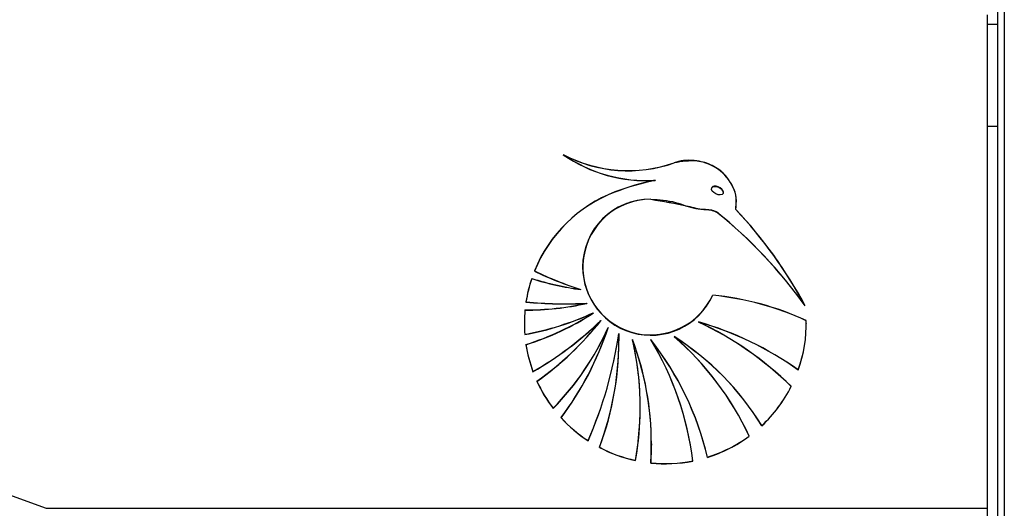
# Paper-space layout '4M DUO Surface plate' of a CAD drawing. Header units: millimetres. Extents: x 20 to 26560, y 40 to 17993.
# Tile 13 of 87: x 8872 to 8969, y 5969 to 6017. Entities that reach past the tile are written whole.
import ezdxf

# ---------------------------------------------------------------- set-up
doc = ezdxf.new("R2010")
doc.units = ezdxf.units.MM
doc.layers.add('COMPONENT_GEOMETRY', color=7, linetype='Continuous')
doc.styles.add('SLDTEXTSTYLE0', font='TXT', dxfattribs={"width": 0.75})
doc.dimstyles.new('SLDDIMSTYLE0', dxfattribs={"dimtxt": 150, "dimasz": 6.604, "dimexe": 0, "dimexo": 0.0625, "dimgap": 37.5, "dimtad": 0, "dimtih": 1, "dimtoh": 1, "dimdec": 0, "dimlfac": 0.5, "dimrnd": 1e-09, "dimzin": 12, "dimdsep": 46, "dimtxsty": 'SLDTEXTSTYLE0', "dimsah": 1, "dimcen": 0.09, "dimadec": 0, "dimazin": 3, "dimtfac": 1, "dimtdec": 0, "dimtofl": 0, "dimtmove": 0, "dimatfit": 3, "dimfxl": 1, "dimfrac": 2, "dimtolj": 1, "dimtzin": 12, "dimarcsym": 0})
doc.dimstyles.new('SLDDIMSTYLE1', dxfattribs={"dimtxt": 150, "dimasz": 6.604, "dimexe": 0, "dimexo": 0.0625, "dimgap": 37.5, "dimtad": 0, "dimtih": 1, "dimtoh": 1, "dimdec": 1, "dimlfac": 0.5, "dimrnd": 1e-09, "dimzin": 12, "dimdsep": 46, "dimtxsty": 'SLDTEXTSTYLE0', "dimsah": 1, "dimcen": 0.09, "dimadec": 0, "dimazin": 3, "dimtfac": 1, "dimtdec": 1, "dimtofl": 0, "dimtmove": 0, "dimatfit": 3, "dimfxl": 1, "dimfrac": 2, "dimtolj": 1, "dimtzin": 12, "dimarcsym": 0})

# ---------------------------------------------------------------- blocks, each defined once
blk = doc.blocks.new('_D_10')
at = {"layer": 'COMPONENT_GEOMETRY', "color": 7, "ltscale": 2}
for p, q in [((8984.055, 8122.326), (597.12, 8122.326)), ((603.47, 8122.326), (603.47, 5320.888)), ((603.47, 2281.326), (603.47, 5082.763)), ((8778.92, 2281.326), (597.12, 2281.326))]:
    blk.add_line(p, q, dxfattribs=at)
for points in [[(603.47, 8122.326), (602.454, 8115.722), (604.486, 8115.722)], [(603.47, 2281.326), (604.486, 2287.93), (602.454, 2287.93)]]:
    blk.add_solid(points, dxfattribs=at)
at = {"layer": 'COMPONENT_GEOMETRY', "color": 7, "ltscale": 2, "insert": (298.678, 5276.123), "char_height": 150, "attachment_point": 1, "style": 'SLDTEXTSTYLE0'}
blk.add_mtext('2920.5', dxfattribs=at)
blk = doc.blocks.new('_D_12')
at = {"layer": 'COMPONENT_GEOMETRY', "color": 7, "ltscale": 2}
for p, q in [((1221.804, 6645.113), (1221.804, 3012.823)), ((9418.46, 2304.866), (9418.46, 3025.523)), ((1221.804, 3019.173), (5098.466, 3019.173)), ((9418.46, 3019.173), (5541.799, 3019.173))]:
    blk.add_line(p, q, dxfattribs=at)
for points in [[(1221.804, 3019.173), (1228.408, 3018.157), (1228.408, 3020.189)], [(9418.46, 3019.173), (9411.856, 3020.189), (9411.856, 3018.157)]]:
    blk.add_solid(points, dxfattribs=at)
at = {"layer": 'COMPONENT_GEOMETRY', "color": 7, "ltscale": 2, "insert": (5098.466, 3093.47), "char_height": 150, "attachment_point": 1, "style": 'SLDTEXTSTYLE0'}
blk.add_mtext('4098', dxfattribs=at)

psp = doc.layouts.new('4M DUO Surface plate')

# ---------------------------------------------------------------- linework, layer by layer
at = {"color": 7, "linetype": 'Continuous', "lineweight": 25, "ltscale": 2}
for p, q in [((8968.26, 5959.14), (8968.26, 6571.308)), ((8968.897, 6571.859), (8968.897, 2354.326)), ((8967.26, 5968.808), (8967.26, 6017.212)), ((8968.26, 6016.267), (8967.26, 6016.267)), ((8967.26, 6006.308), (8968.26, 6006.308)), ((8934.63, 6000.984), (8934.63, 6000.975)), ((8930.684, 5999.832), (8930.684, 5999.841)), ((8940.164, 6000.154), (8940.164, 6000.138)), ((8941.319, 5999.784), (8941.319, 5999.803)), ((8934.191, 5999.13), (8934.191, 5999.12)), ((8940.659, 5997.872), (8940.659, 5997.862)), ((8942.541, 5998.136), (8942.566, 5998.808)), ((8942.541, 5998.126), (8942.541, 5998.117)), ((8927.505, 5992.483), (8927.505, 5992.464)), ((8927.325, 5990.271), (8927.325, 5990.262)), ((8927.926, 5988.924), (8927.926, 5988.914)), ((8928.555, 5987.974), (8928.555, 5987.965)), ((8929.295, 5987.219), (8929.295, 5987.21)), ((8930.003, 5986.533), (8930.003, 5986.524)), ((8938.886, 5987.081), (8938.886, 5987.072)), ((8949.469, 5986.953), (8949.469, 5986.972)), ((8921.829, 5985.856), (8921.829, 5985.846)), ((8931.052, 5985.965), (8931.06, 5985.247)), ((8931.052, 5985.956), (8931.052, 5985.946)), ((8932.405, 5985.353), (8932.405, 5985.343)), ((8934.191, 5985.353), (8934.191, 5985.343)), ((8936.499, 5985.641), (8936.499, 5985.631)), ((8931.06, 5985.237), (8931.06, 5985.247)), ((8931.06, 5985.228), (8931.06, 5985.237)), ((8840.247, 5981.473), (8874.84, 5968.808)), ((8922.633, 5982.223), (8922.633, 5982.203)), ((8948.678, 5982.369), (8948.678, 5982.36)), ((8924.616, 5978.622), (8924.616, 5978.603)), ((8933.159, 5978.739), (8933.159, 5978.749)), ((8933.159, 5978.73), (8933.159, 5978.739)), ((8945.093, 5976.919), (8945.093, 5976.9)), ((8928.034, 5975.451), (8928.034, 5975.432)), ((8934.252, 5975.127), (8934.252, 5975.137)), ((8939.764, 5973.823), (8939.764, 5973.804)), ((8932.687, 5973.498), (8932.687, 5973.489)), ((8874.84, 5968.808), (8967.26, 5968.808)), ((8967.26, 5961.262), (8967.26, 5968.808))]:
    psp.add_line(p, q, dxfattribs=at)
at = {"color": 7, "linetype": 'Continuous', "lineweight": 25, "ltscale": 2, "flags": 128}
psp.add_lwpolyline([(8934.252, 5975.146), (8934.25, 5974.806), (8934.191, 5973.268)], dxfattribs=at)
at = {"color": 7, "linetype": 'Continuous', "lineweight": 25, "ltscale": 4}
for centre, radius, start, end in [((8933.732, 6015.157), 14.192, 235.093, 273.62859), ((8931.979, 6015.575), 13.635, 242.15488, 289.36029), ((8931.979, 6015.565), 13.635, 242.15488, 289.36029), ((8933.732, 6015.148), 14.192, 235.09307, 273.62782), ((8931.979, 6015.556), 13.635, 242.15539, 289.35978), ((8933.732, 6015.138), 14.192, 235.093, 273.62859), ((8939.894, 5975.634), 25.9, 101.72698, 110.83173), ((8939.888, 5975.646), 25.878, 101.72309, 110.83562), ((8939.892, 5975.623), 25.892, 101.72559, 110.83313), ((8935.586, 5986.929), 13.812, 110.79211, 158.04036), ((8935.586, 5986.92), 13.812, 110.79125, 158.04077), ((8935.586, 5986.91), 13.812, 110.79211, 158.04036), ((8934.176, 5992.467), 6.672, 89.87125, 179.86243), ((8934.198, 5992.46), 6.67, 90.05467, 335.76683), ((8934.198, 5992.45), 6.67, 90.05452, 335.76698), ((8911.05, 5961.171), 47.163, 35.67277, 51.11147), ((8911.051, 5961.163), 47.161, 35.67242, 51.11182), ((8911.05, 5961.152), 47.163, 35.67277, 51.11147), ((8910.14, 5967.584), 44.534, 28.26783, 43.31777), ((8910.141, 5967.575), 44.532, 28.26729, 43.31797), ((8910.143, 5967.566), 44.531, 28.26728, 43.31832), ((8938.046, 6023.789), 35.182, 244.27673, 252.25799), ((8938.048, 6023.783), 35.186, 244.27652, 252.2569), ((8938.046, 6023.77), 35.182, 244.27673, 252.25799), ((8934.194, 5992.509), 6.69, 180.22073, 335.46809), ((8935.508, 5986.97), 13.724, 161.36018, 171.22439), ((8935.51, 5986.96), 13.725, 161.36068, 171.22389), ((8935.507, 5986.951), 13.723, 161.35972, 171.22485), ((8931.166, 6018.827), 28.804, 252.49909, 262.33718), ((8931.169, 6018.827), 28.814, 252.50008, 262.33484), ((8931.167, 6018.813), 28.809, 252.49999, 262.33629), ((8937.15, 5960.13), 29.767, 65.55829, 83.96487), ((8937.152, 5960.126), 29.761, 65.55661, 83.96655), ((8937.151, 5960.112), 29.765, 65.55783, 83.96533), ((8935.49, 5986.972), 13.706, 174.54926, 180.00166), ((8935.497, 5986.962), 13.713, 174.55043, 184.62874), ((8935.499, 5986.952), 13.714, 174.55074, 184.62845), ((8922.044, 6014.821), 26.547, 269.57473, 282.80295), ((8922.043, 6014.816), 26.553, 269.57665, 282.80214), ((8922.043, 6014.809), 26.555, 269.5767, 282.80098), ((8925.769, 6027.102), 38.23, 264.25913, 273.23474), ((8925.769, 6027.086), 38.223, 264.25837, 273.2355), ((8925.769, 6027.092), 38.238, 264.26014, 273.23372), ((8916.546, 6014.372), 28.992, 280.4994, 294.47029), ((8916.546, 6014.364), 28.994, 280.49942, 294.46934), ((8916.545, 6014.356), 28.996, 280.50023, 294.46946), ((8914.158, 6010.048), 26.346, 287.19085, 303.12438), ((8914.156, 6010.045), 26.353, 287.19291, 303.12233), ((8914.158, 6010.029), 26.346, 287.19085, 303.12438), ((8905.317, 6012.204), 34.623, 300.00906, 313.83412), ((8905.318, 6012.194), 34.621, 300.00845, 313.83408), ((8905.556, 6005.993), 30.259, 305.24911, 321.67638), ((8905.556, 6005.984), 30.26, 305.24899, 321.67593), ((8935.749, 5986.972), 13.72, 340.44133, 1.07289), ((8935.748, 5986.963), 13.721, 340.44172, 1.07249), ((8935.495, 5986.972), 13.71, 179.99902, 184.62885), ((8905.317, 6012.185), 34.623, 300.00906, 313.83412), ((8905.558, 6005.973), 30.258, 305.24845, 321.67647), ((8905.199, 5997.619), 27.165, 315.62719, 335.9376), ((8905.196, 5997.611), 27.167, 315.62816, 335.93663), ((8905.199, 5997.6), 27.165, 315.62719, 335.9376), ((8901.59, 5995.75), 29.867, 322.82153, 342.0459), ((8901.588, 5995.741), 29.869, 322.82209, 342.04534), ((8901.589, 5995.731), 29.868, 322.82177, 342.04566), ((8930.026, 5956.149), 32.185, 54.58422, 74.02169), ((8924.414, 5956.49), 33.851, 45.85007, 64.68898), ((8930.026, 5956.14), 32.184, 54.58376, 74.02158), ((8924.413, 5956.479), 33.852, 45.85054, 64.6885), ((8924.413, 5956.47), 33.852, 45.85005, 64.68849), ((8930.025, 5956.129), 32.186, 54.58428, 74.02106), ((8935.748, 5986.953), 13.721, 340.44163, 1.07258), ((8891.081, 5991.748), 40.387, 336.20193, 351.7679), ((8891.081, 5991.739), 40.387, 336.20198, 351.76802), ((8891.081, 5991.729), 40.387, 336.20198, 351.76802), ((8901.435, 5985.238), 29.625, 339.33431, 1.38806), ((8901.436, 5985.229), 29.625, 339.33414, 1.38824), ((8905.08, 5975.146), 29.172, 0.00152, 20.50023), ((8903.78, 5978.749), 29.379, 0.00042, 13.00897), ((8905.081, 5975.136), 29.171, 356.30884, 20.5003), ((8903.781, 5978.739), 29.377, 349.72294, 13.00923), ((8903.781, 5978.73), 29.377, 349.72296, 13.0092), ((8905.08, 5975.127), 29.172, 356.30891, 20.50015), ((8911.021, 5967.056), 29.529, 13.24831, 38.31071), ((8908.675, 5969.824), 29.875, 6.98871, 31.34018), ((8911.02, 5967.046), 29.53, 13.24887, 38.31016), ((8908.675, 5969.814), 29.875, 6.98891, 31.33998), ((8908.675, 5969.804), 29.876, 6.9888, 31.33991), ((8911.02, 5967.036), 29.53, 13.24887, 38.31016), ((8921.879, 5962.666), 27.24, 31.54876, 57.53929), ((8917.308, 5963.528), 29.286, 24.97377, 49.05846), ((8921.879, 5962.656), 27.24, 31.54898, 57.53946), ((8917.309, 5963.519), 29.286, 24.9738, 49.05876), ((8917.308, 5963.509), 29.286, 24.97377, 49.05846), ((8921.879, 5962.647), 27.24, 31.54876, 57.53929), ((8935.511, 5986.974), 13.726, 188.77616, 200.25012), ((8935.512, 5986.964), 13.727, 188.77705, 200.24985), ((8935.511, 5986.954), 13.726, 188.77616, 200.25012), ((8901.435, 5985.248), 29.625, 339.33416, 359.99783), ((8935.545, 5986.988), 13.764, 204.49537, 217.43432), ((8935.546, 5986.979), 13.765, 204.49524, 217.43332), ((8935.543, 5986.968), 13.762, 204.49357, 217.43498), ((8935.693, 5986.998), 13.783, 313.00288, 333.17355), ((8935.693, 5986.989), 13.783, 313.00288, 333.17355), ((8935.692, 5986.98), 13.784, 313.00372, 333.17272), ((8903.783, 5978.749), 29.376, 349.72253, 0.00007), ((8935.592, 5987.028), 13.825, 222.42451, 236.85966), ((8935.594, 5987.02), 13.828, 222.42576, 236.8584), ((8935.592, 5987.009), 13.825, 222.42451, 236.85966), ((8935.638, 5987.063), 13.868, 287.31123, 306.34329), ((8935.638, 5987.054), 13.868, 287.31123, 306.34329), ((8935.639, 5987.042), 13.866, 287.30888, 306.34432), ((8935.621, 5987.077), 13.882, 242.23437, 257.79787), ((8935.623, 5987.071), 13.887, 242.23697, 257.79526), ((8935.621, 5987.057), 13.882, 242.23437, 257.79787), ((8935.627, 5987.1), 13.906, 264.07567, 281.20219), ((8935.627, 5987.086), 13.902, 264.07277, 281.2051), ((8935.627, 5987.083), 13.908, 264.07676, 281.2011)]:
    psp.add_arc(centre, radius, start, end, dxfattribs=at)
psp.add_ellipse((8940.741, 5999.968), major_axis=(0.555, -0.276), ratio=0.581721, dxfattribs=at)
psp.add_ellipse((8940.741, 5999.988), major_axis=(0.555, -0.276), ratio=0.581721, start_param=0.280282, end_param=3.138313, dxfattribs=at)
at = {"color": 7, "linetype": 'Continuous', "lineweight": 25, "ltscale": 2}
for points, knots in [([(8942.565, 5998.808), (8942.577, 5998.962), (8942.619, 5999.492), (8942.269, 6000.419), (8941.565, 6001.511), (8940.426, 6002.437), (8938.808, 6002.972), (8937.428, 6002.988), (8936.638, 6002.752), (8936.499, 6002.711)], [0, 0, 0, 0, 0.055236, 0.190551, 0.344405, 0.52183, 0.70437, 0.948234, 1, 1, 1, 1]), ([(8942.541, 5998.126), (8942.582, 5998.506), (8942.663, 5999.262), (8942.28, 6000.41), (8941.561, 6001.501), (8940.427, 6002.427), (8938.807, 6002.962), (8937.428, 6002.979), (8936.638, 6002.743), (8936.499, 6002.702)], [0, 0, 0, 0, 0.125844, 0.251052, 0.393402, 0.557567, 0.726465, 0.952102, 1, 1, 1, 1]), ([(8942.541, 5998.117), (8942.582, 5998.495), (8942.663, 5999.249), (8942.183, 6000.701), (8940.957, 6002.201), (8938.749, 6003.07), (8937.251, 6002.818), (8936.499, 6002.692)], [0, 0, 0, 0, 0.125867, 0.251167, 0.500726, 0.749637, 1, 1, 1, 1]), ([(8934.191, 5999.139), (8935.407, 5998.942), (8937.157, 5998.659), (8939.082, 5998.12), (8940.067, 5998.143), (8940.463, 5997.969), (8940.659, 5997.882)], [0, 0, 0, 0, 0.5598886, 0.8057962, 0.9035608, 1, 1, 1, 1]), ([(8934.191, 5999.13), (8935.013, 5999.083), (8936.53, 5998.997), (8938.254, 5998.183), (8939.518, 5998.133), (8940.232, 5998.095), (8940.545, 5997.931), (8940.659, 5997.872)], [0, 0, 0, 0, 0.369935, 0.682976, 0.84103, 0.942255, 1, 1, 1, 1]), ([(8934.191, 5999.12), (8935.407, 5998.923), (8937.157, 5998.639), (8939.082, 5998.101), (8940.067, 5998.124), (8940.463, 5997.949), (8940.659, 5997.862)], [0, 0, 0, 0, 0.5598886, 0.8057962, 0.9035608, 1, 1, 1, 1])]:
    psp.add_open_spline(points, degree=3, knots=knots, dxfattribs=at)

# ---------------------------------------------------------------- dimensions: what is measured, and where the dimension line sits
at = {"layer": 'COMPONENT_GEOMETRY', "color": 7, "ltscale": 2}
dim = psp.add_linear_dim(base=(603.47, 2281.326), p1=(8986.595, 8122.326), p2=(8781.46, 2281.326), angle=90, dimstyle='SLDDIMSTYLE1', dxfattribs=at)
dim.commit()
dim.dimension.update_dxf_attribs({"geometry": '_D_10', "text_midpoint": (603.47, 5201.826), "dimtype": 160})
dim = psp.add_linear_dim(base=(1221.804, 3019.173), p1=(9418.46, 2302.326), p2=(1221.804, 6647.653), dimstyle='SLDDIMSTYLE0', dxfattribs=at)
dim.commit()
dim.dimension.update_dxf_attribs({"geometry": '_D_12', "text_midpoint": (5320.132, 3019.173), "dimtype": 160})

doc.saveas('drawing.dxf')
